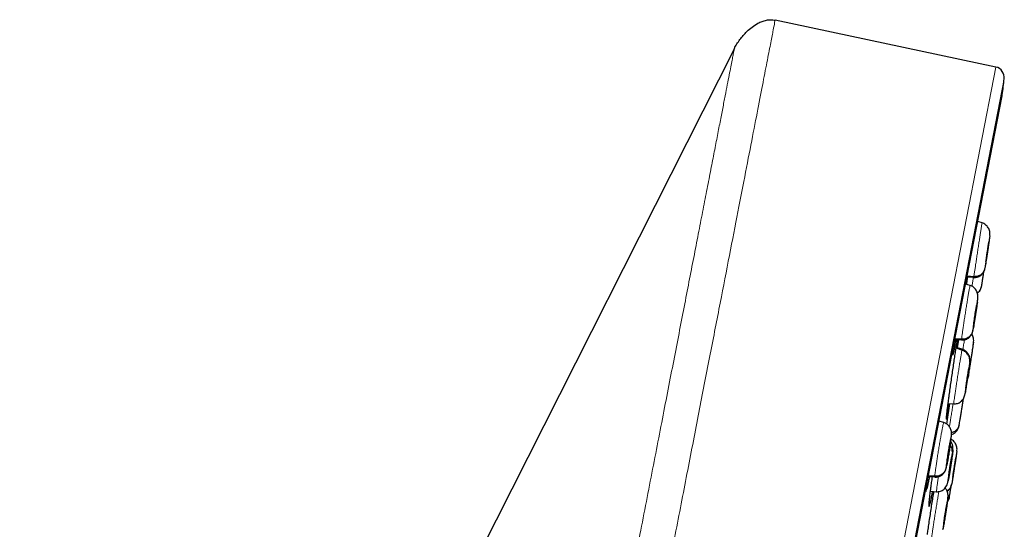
# Model space of a CAD drawing. Header units: millimetres. Extents: x 8 to 2427, y 12 to 2587.
# Tile 151 of 153: x 1693 to 1738, y 1868 to 1892. Entities that reach past the tile are written whole.
import ezdxf

# ---------------------------------------------------------------- set-up
doc = ezdxf.new("R2010")
doc.units = ezdxf.units.MM

msp = doc.modelspace()

# ---------------------------------------------------------------- linework, layer by layer
at = {"color": 7, "linetype": 'Continuous', "lineweight": 30}
for p, q in [((1737.752, 1889.59), (1727.561, 1891.756)), ((1725.677, 1890.451), (1692.66, 1825.156)), ((1720.59, 1798.45), (1738.049, 1888.268)), ((1737.122, 1882.396), (1736.92, 1882.461)), ((1737.121, 1882.389), (1737.122, 1882.396)), ((1737.434, 1881.503), (1737.433, 1881.492)), ((1736.566, 1879.505), (1736.359, 1879.572)), ((1736.382, 1879.565), (1736.406, 1879.752)), ((1736.398, 1879.561), (1736.444, 1879.902)), ((1736.426, 1879.903), (1736.739, 1879.882)), ((1736.743, 1879.911), (1736.429, 1879.934)), ((1736.74, 1879.888), (1736.739, 1879.881)), ((1736.565, 1879.499), (1736.568, 1879.506)), ((1736.926, 1878.907), (1736.927, 1878.936)), ((1736.877, 1878.613), (1736.877, 1878.602)), ((1735.862, 1877.015), (1736.178, 1876.993)), ((1736.176, 1877.023), (1735.868, 1877.046)), ((1735.992, 1876.626), (1736.045, 1877.002)), ((1736.178, 1876.999), (1736.176, 1876.992)), ((1736.657, 1877.241), (1736.642, 1877.257)), ((1736.19, 1876.523), (1735.921, 1876.61)), ((1736.199, 1876.558), (1735.927, 1876.646)), ((1736.494, 1875.341), (1736.445, 1875.2)), ((1736.446, 1875.205), (1736.499, 1875.347)), ((1736.374, 1874.78), (1736.371, 1874.767)), ((1735.489, 1873.109), (1735.626, 1874.056)), ((1735.555, 1874.062), (1735.809, 1874.044)), ((1735.348, 1873.175), (1735.129, 1873.245)), ((1735.347, 1873.168), (1735.35, 1873.175)), ((1735.707, 1872.577), (1735.71, 1872.625)), ((1735.655, 1872.283), (1735.655, 1872.272)), ((1735.91, 1871.55), (1735.909, 1871.538)), ((1734.632, 1870.687), (1734.941, 1870.665)), ((1734.938, 1870.696), (1734.638, 1870.718)), ((1734.944, 1870.671), (1734.941, 1870.665)), ((1735.558, 1870.507), (1735.528, 1870.429)), ((1735.597, 1870.774), (1735.588, 1870.775)), ((1734.737, 1870.002), (1735.017, 1869.983)), ((1735.544, 1869.705), (1735.546, 1869.731)), ((1735.495, 1869.411), (1735.495, 1869.399))]:
    msp.add_line(p, q, dxfattribs=at)
at = {"color": 252, "linetype": 'Continuous', "lineweight": 0}
for p, q in [((1719.82, 1797.336), (1737.752, 1889.59)), ((1738.144, 1889.041), (1720.389, 1797.698)), ((1720.582, 1798.415), (1738.055, 1888.303)), ((1736.338, 1874.533), (1736.327, 1874.475))]:
    msp.add_line(p, q, dxfattribs=at)
at = {"color": 7, "linetype": 'Continuous', "lineweight": 30}
for centre, radius, start, end in [((1737.648, 1889.101), 0.5, 353.0949, 78), ((1091.315, 1967.375), 651.556, 353.029522, 353.094856), ((1737.558, 1888.364), 0.5, 349, 353.0295)]:
    msp.add_arc(centre, radius, start, end, dxfattribs=at)
at = {"color": 252, "linetype": 'Continuous', "lineweight": 0}
for points, knots in [([(1727.561, 1891.756), (1727.557, 1891.734), (1727.548, 1891.689), (1727.478, 1891.328), (1727.366, 1890.754), (1727.209, 1889.948), (1727.01, 1888.92), (1726.767, 1887.674), (1726.484, 1886.217), (1726.161, 1884.555), (1725.8, 1882.698), (1725.403, 1880.653), (1724.971, 1878.432), (1724.507, 1876.046), (1724.013, 1873.506), (1723.493, 1870.826), (1722.947, 1868.019), (1722.379, 1865.098), (1721.792, 1862.079), (1721.189, 1858.977), (1720.573, 1855.807), (1719.947, 1852.585), (1719.314, 1849.327), (1718.676, 1846.05), (1718.039, 1842.77), (1717.404, 1839.503), (1716.775, 1836.266), (1716.154, 1833.075), (1715.546, 1829.946), (1714.953, 1826.895), (1714.378, 1823.937), (1713.824, 1821.087), (1713.294, 1818.358), (1712.79, 1815.766), (1712.315, 1813.322), (1711.871, 1811.04), (1711.461, 1808.929), (1711.086, 1807.002), (1710.749, 1805.267), (1710.452, 1803.738), (1710.192, 1802.401), (1710.054, 1801.694), (1709.986, 1801.34)], [0, 0, 0, 0, 0.025, 0.05, 0.075, 0.1, 0.125, 0.15, 0.175, 0.2, 0.225, 0.25, 0.275, 0.3, 0.325, 0.35, 0.375, 0.4, 0.425, 0.45, 0.475, 0.5, 0.525, 0.55, 0.575, 0.6, 0.625, 0.65, 0.675, 0.7, 0.725, 0.75, 0.775, 0.8, 0.825, 0.85, 0.875, 0.9, 0.925, 0.95, 0.975, 1, 1, 1, 1]), ([(1708.529, 1802.229), (1708.567, 1802.426), (1708.644, 1802.819), (1708.775, 1803.493), (1708.917, 1804.224), (1709.072, 1805.02), (1709.237, 1805.872), (1709.413, 1806.778), (1709.599, 1807.735), (1709.796, 1808.748), (1710.005, 1809.822), (1710.225, 1810.956), (1710.457, 1812.151), (1710.699, 1813.397), (1710.951, 1814.692), (1711.21, 1816.027), (1711.477, 1817.399), (1711.75, 1818.803), (1712.031, 1820.247), (1712.321, 1821.738), (1712.619, 1823.273), (1712.926, 1824.852), (1713.239, 1826.463), (1713.558, 1828.103), (1713.88, 1829.762), (1714.206, 1831.435), (1714.533, 1833.12), (1714.864, 1834.824), (1715.201, 1836.555), (1715.542, 1838.311), (1715.888, 1840.088), (1716.235, 1841.875), (1716.583, 1843.667), (1716.93, 1845.45), (1717.274, 1847.221), (1717.616, 1848.978), (1717.956, 1850.728), (1718.296, 1852.479), (1718.636, 1854.228), (1718.975, 1855.971), (1719.31, 1857.696), (1719.642, 1859.402), (1719.967, 1861.074), (1720.285, 1862.712), (1720.597, 1864.315), (1720.903, 1865.889), (1721.205, 1867.442), (1721.502, 1868.971), (1721.794, 1870.472), (1722.078, 1871.935), (1722.354, 1873.356), (1722.62, 1874.725), (1722.876, 1876.04), (1723.121, 1877.301), (1723.357, 1878.514), (1723.584, 1879.684), (1723.803, 1880.808), (1724.012, 1881.885), (1724.21, 1882.904), (1724.397, 1883.865), (1724.571, 1884.76), (1724.732, 1885.589), (1724.88, 1886.352), (1725.017, 1887.052), (1725.141, 1887.693), (1725.254, 1888.271), (1725.353, 1888.785), (1725.44, 1889.231), (1725.514, 1889.609), (1725.573, 1889.917), (1725.62, 1890.156), (1725.653, 1890.325), (1725.673, 1890.431), (1725.676, 1890.444), (1725.677, 1890.451)], [0, 0, 0, 0, 0.013945, 0.02789, 0.041835, 0.055781, 0.069728, 0.083426, 0.097126, 0.110826, 0.124528, 0.138481, 0.152437, 0.166395, 0.180356, 0.194319, 0.208035, 0.221754, 0.235476, 0.249202, 0.263181, 0.277165, 0.291153, 0.305146, 0.319147, 0.332905, 0.346672, 0.360448, 0.374234, 0.388281, 0.402337, 0.416398, 0.430461, 0.444524, 0.458331, 0.472132, 0.485923, 0.499702, 0.513718, 0.527724, 0.541722, 0.555714, 0.569704, 0.583443, 0.597184, 0.610928, 0.624677, 0.638684, 0.652696, 0.666713, 0.680732, 0.694752, 0.708523, 0.722296, 0.73607, 0.749845, 0.763872, 0.777899, 0.791927, 0.805955, 0.819984, 0.833763, 0.847543, 0.861323, 0.875104, 0.88909, 0.903078, 0.917066, 0.931055, 0.945045, 0.958784, 0.972523, 0.986262, 1, 1, 1, 1]), ([(1736.743, 1879.911), (1736.746, 1879.934), (1736.752, 1879.98), (1736.771, 1880.108), (1736.795, 1880.271), (1736.824, 1880.468), (1736.857, 1880.69), (1736.893, 1880.93), (1736.931, 1881.178), (1736.969, 1881.424), (1737.005, 1881.659), (1737.038, 1881.875), (1737.068, 1882.062), (1737.092, 1882.215), (1737.109, 1882.322), (1737.119, 1882.383), (1737.12, 1882.388), (1737.121, 1882.389)], [0, 0, 0, 0, 0.069144, 0.138191, 0.207269, 0.276323, 0.345368, 0.414355, 0.483308, 0.55235, 0.621391, 0.690339, 0.759326, 0.828371, 0.897425, 0.966504, 1, 1, 1, 1]), ([(1737.252, 1880.31), (1737.255, 1880.33), (1737.26, 1880.37), (1737.278, 1880.49), (1737.301, 1880.645), (1737.329, 1880.829), (1737.359, 1881.027), (1737.389, 1881.228), (1737.418, 1881.417), (1737.444, 1881.581), (1737.464, 1881.709), (1737.477, 1881.792), (1737.484, 1881.828), (1737.481, 1881.808), (1737.48, 1881.798)], [0, 0, 0, 0, 0.083336, 0.166669, 0.250003, 0.333337, 0.416668, 0.499999, 0.583332, 0.66666, 0.749995, 0.83333, 0.916665, 1, 1, 1, 1]), ([(1737.255, 1880.321), (1737.253, 1880.307), (1737.248, 1880.278), (1737.251, 1880.299), (1737.252, 1880.31)], [0, 0, 0, 0, 0.48198, 1, 1, 1, 1]), ([(1736.655, 1879.47), (1736.664, 1879.524), (1736.682, 1879.641), (1736.705, 1879.787), (1736.719, 1879.877), (1736.721, 1879.887)], [0, 0, 0, 0, 0.42918, 0.934851, 1, 1, 1, 1]), ([(1736.739, 1879.881), (1736.739, 1879.88), (1736.737, 1879.872), (1736.74, 1879.893), (1736.743, 1879.911)], [0, 0, 0, 0, 0.125154, 1, 1, 1, 1]), ([(1736.176, 1877.023), (1736.178, 1877.046), (1736.183, 1877.092), (1736.2, 1877.22), (1736.222, 1877.384), (1736.25, 1877.581), (1736.283, 1877.803), (1736.319, 1878.043), (1736.358, 1878.291), (1736.397, 1878.536), (1736.435, 1878.771), (1736.47, 1878.987), (1736.502, 1879.174), (1736.529, 1879.326), (1736.549, 1879.433), (1736.562, 1879.493), (1736.564, 1879.498), (1736.565, 1879.499)], [0, 0, 0, 0, 0.069129, 0.138163, 0.207227, 0.276268, 0.345299, 0.414273, 0.483212, 0.552242, 0.621268, 0.690202, 0.759174, 0.828206, 0.897246, 0.966312, 1, 1, 1, 1]), ([(1736.689, 1877.421), (1736.691, 1877.441), (1736.695, 1877.482), (1736.711, 1877.602), (1736.733, 1877.757), (1736.76, 1877.941), (1736.791, 1878.139), (1736.823, 1878.34), (1736.853, 1878.528), (1736.88, 1878.692), (1736.903, 1878.82), (1736.919, 1878.902), (1736.927, 1878.938), (1736.926, 1878.918), (1736.926, 1878.907)], [0, 0, 0, 0, 0.083333, 0.166663, 0.249999, 0.333335, 0.416669, 0.499998, 0.58333, 0.666662, 0.749996, 0.83333, 0.916664, 1, 1, 1, 1]), ([(1736.926, 1878.907), (1736.923, 1878.888), (1736.92, 1878.85), (1736.908, 1878.769), (1736.903, 1878.729)], [0, 0, 0, 0, 0.5187454, 1, 1, 1, 1]), ([(1736.707, 1877.485), (1736.703, 1877.466), (1736.694, 1877.418), (1736.687, 1877.391), (1736.688, 1877.411), (1736.689, 1877.421)], [0, 0, 0, 0, 0.236609, 0.618299, 1, 1, 1, 1]), ([(1736.176, 1876.992), (1736.176, 1876.991), (1736.173, 1876.984), (1736.175, 1877.005), (1736.176, 1877.023)], [0, 0, 0, 0, 0.130863, 1, 1, 1, 1]), ([(1736.237, 1876.545), (1736.248, 1876.62), (1736.271, 1876.773), (1736.294, 1876.925), (1736.305, 1876.991), (1736.306, 1876.999)], [0, 0, 0, 0, 0.461477, 0.941258, 1, 1, 1, 1]), ([(1735.81, 1874.045), (1735.81, 1874.047), (1735.809, 1874.049), (1735.816, 1874.11), (1735.83, 1874.216), (1735.851, 1874.365), (1735.878, 1874.549), (1735.91, 1874.764), (1735.945, 1874.998), (1735.983, 1875.243), (1736.021, 1875.491), (1736.059, 1875.731), (1736.095, 1875.955), (1736.127, 1876.154), (1736.155, 1876.32), (1736.177, 1876.451), (1736.186, 1876.499), (1736.19, 1876.523)], [0, 0, 0, 0, 0.0528087, 0.1205066, 0.1881808, 0.255846, 0.3234543, 0.3910272, 0.4586889, 0.5263505, 0.5939232, 0.6615316, 0.7291971, 0.7968714, 0.8645695, 0.9322382, 1, 1, 1, 1]), ([(1736.19, 1876.523), (1736.194, 1876.542), (1736.199, 1876.565), (1736.198, 1876.558), (1736.198, 1876.556)], [0, 0, 0, 0, 0.813845, 1, 1, 1, 1]), ([(1735.783, 1876.334), (1735.778, 1876.319), (1735.769, 1876.287), (1735.764, 1876.295), (1735.765, 1876.331), (1735.765, 1876.342)], [0, 0, 0, 0, 0.410452, 0.820907, 1, 1, 1, 1]), ([(1736.327, 1874.475), (1736.325, 1874.464), (1736.32, 1874.442), (1736.323, 1874.475), (1736.334, 1874.555), (1736.352, 1874.681), (1736.376, 1874.843), (1736.404, 1875.031), (1736.435, 1875.231), (1736.466, 1875.43), (1736.495, 1875.615), (1736.521, 1875.772), (1736.541, 1875.894), (1736.549, 1875.936), (1736.553, 1875.957)], [0, 0, 0, 0, 0.083336, 0.16667, 0.250005, 0.333339, 0.416673, 0.500003, 0.583336, 0.666668, 0.750003, 0.833337, 0.916667, 1, 1, 1, 1]), ([(1735.611, 1872.98), (1735.62, 1873.037), (1735.64, 1873.155), (1735.675, 1873.37), (1735.713, 1873.606), (1735.75, 1873.838), (1735.773, 1873.987), (1735.783, 1874.054)], [0, 0, 0, 0, 0.196207, 0.406556, 0.616877, 0.827021, 1, 1, 1, 1]), ([(1735.478, 1873.362), (1735.475, 1873.351), (1735.469, 1873.326), (1735.467, 1873.328), (1735.469, 1873.353), (1735.47, 1873.354)], [0, 0, 0, 0, 0.422003, 0.972268, 1, 1, 1, 1]), ([(1734.938, 1870.696), (1734.94, 1870.719), (1734.943, 1870.766), (1734.958, 1870.894), (1734.98, 1871.057), (1735.008, 1871.254), (1735.041, 1871.477), (1735.078, 1871.716), (1735.118, 1871.964), (1735.16, 1872.209), (1735.2, 1872.444), (1735.239, 1872.659), (1735.273, 1872.845), (1735.303, 1872.996), (1735.327, 1873.103), (1735.342, 1873.162), (1735.346, 1873.167), (1735.347, 1873.168)], [0, 0, 0, 0, 0.069115, 0.138137, 0.207189, 0.276216, 0.345235, 0.414196, 0.483122, 0.552139, 0.621153, 0.690074, 0.759033, 0.828052, 0.897079, 0.966132, 1, 1, 1, 1]), ([(1735.455, 1871.093), (1735.457, 1871.113), (1735.46, 1871.154), (1735.475, 1871.274), (1735.497, 1871.429), (1735.525, 1871.613), (1735.556, 1871.812), (1735.59, 1872.012), (1735.622, 1872.2), (1735.652, 1872.363), (1735.677, 1872.491), (1735.695, 1872.573), (1735.706, 1872.608), (1735.707, 1872.587), (1735.707, 1872.577)], [0, 0, 0, 0, 0.0833343, 0.1666658, 0.2499986, 0.3333295, 0.4166651, 0.5000003, 0.5833328, 0.6666635, 0.7499997, 0.833335, 0.9166655, 1, 1, 1, 1]), ([(1735.707, 1872.577), (1735.706, 1872.563), (1735.704, 1872.535), (1735.694, 1872.457), (1735.682, 1872.362), (1735.671, 1872.285), (1735.666, 1872.249)], [0, 0, 0, 0, 0.257492, 0.514104, 0.770624, 1, 1, 1, 1]), ([(1735.723, 1870.357), (1735.726, 1870.377), (1735.732, 1870.417), (1735.75, 1870.537), (1735.774, 1870.692), (1735.802, 1870.876), (1735.833, 1871.074), (1735.864, 1871.275), (1735.894, 1871.463), (1735.92, 1871.627), (1735.94, 1871.756), (1735.954, 1871.838), (1735.96, 1871.874), (1735.958, 1871.854), (1735.956, 1871.844)], [0, 0, 0, 0, 0.083336, 0.166671, 0.250006, 0.333341, 0.416672, 0.500004, 0.583338, 0.666666, 0.750003, 0.833337, 0.916667, 1, 1, 1, 1]), ([(1735.558, 1870.507), (1735.552, 1870.476), (1735.54, 1870.415), (1735.531, 1870.385), (1735.529, 1870.404), (1735.537, 1870.476), (1735.552, 1870.594), (1735.574, 1870.749), (1735.602, 1870.933), (1735.633, 1871.132), (1735.665, 1871.332), (1735.697, 1871.52), (1735.726, 1871.686), (1735.741, 1871.765), (1735.748, 1871.804)], [0, 0, 0, 0, 0.083336, 0.16667, 0.250005, 0.333339, 0.416673, 0.500003, 0.583336, 0.666668, 0.750003, 0.833337, 0.916667, 1, 1, 1, 1]), ([(1735.491, 1871.207), (1735.489, 1871.2), (1735.482, 1871.165), (1735.471, 1871.116), (1735.461, 1871.077), (1735.455, 1871.065), (1735.455, 1871.084), (1735.455, 1871.093)], [0, 0, 0, 0, 0.057256, 0.29283, 0.528474, 0.76395, 1, 1, 1, 1]), ([(1734.941, 1870.665), (1734.94, 1870.664), (1734.937, 1870.656), (1734.937, 1870.678), (1734.938, 1870.696)], [0, 0, 0, 0, 0.136213, 1, 1, 1, 1]), ([(1735.018, 1869.987), (1735.017, 1869.986), (1735.014, 1869.977), (1735.015, 1870.01), (1735.022, 1870.088), (1735.037, 1870.213), (1735.06, 1870.379), (1735.083, 1870.537), (1735.099, 1870.645), (1735.104, 1870.678)], [0, 0, 0, 0, 0.047092, 0.222138, 0.397162, 0.572039, 0.746823, 0.921838, 1, 1, 1, 1]), ([(1734.57, 1870.121), (1734.562, 1870.088), (1734.544, 1870.022), (1734.526, 1869.986), (1734.516, 1870.005), (1734.513, 1870.042), (1734.515, 1870.084), (1734.515, 1870.087)], [0, 0, 0, 0, 0.243254, 0.490034, 0.736817, 0.983956, 1, 1, 1, 1]), ([(1735.726, 1870.368), (1735.724, 1870.354), (1735.719, 1870.325), (1735.722, 1870.346), (1735.723, 1870.357)], [0, 0, 0, 0, 0.480202, 1, 1, 1, 1]), ([(1734.789, 1867.822), (1734.791, 1867.845), (1734.796, 1867.891), (1734.813, 1868.019), (1734.836, 1868.182), (1734.865, 1868.379), (1734.899, 1868.601), (1734.936, 1868.841), (1734.975, 1869.088), (1735.015, 1869.334), (1735.054, 1869.569), (1735.09, 1869.782), (1735.114, 1869.924), (1735.124, 1869.981), (1735.125, 1869.989)], [0, 0, 0, 0, 0.089755, 0.179388, 0.269059, 0.358699, 0.448328, 0.537881, 0.62739, 0.717015, 0.806638, 0.89614, 0.985692, 1, 1, 1, 1]), ([(1735.303, 1868.219), (1735.305, 1868.239), (1735.309, 1868.28), (1735.326, 1868.4), (1735.349, 1868.555), (1735.377, 1868.738), (1735.408, 1868.937), (1735.44, 1869.137), (1735.471, 1869.326), (1735.499, 1869.49), (1735.522, 1869.618), (1735.537, 1869.7), (1735.546, 1869.736), (1735.545, 1869.715), (1735.544, 1869.705)], [0, 0, 0, 0, 0.083333, 0.166663, 0.249999, 0.333334, 0.416669, 0.499998, 0.58333, 0.666662, 0.749996, 0.83333, 0.916664, 1, 1, 1, 1]), ([(1735.544, 1869.705), (1735.543, 1869.691), (1735.54, 1869.664), (1735.532, 1869.61), (1735.529, 1869.582)], [0, 0, 0, 0, 0.500865, 1, 1, 1, 1]), ([(1734.706, 1869.401), (1734.7, 1869.374), (1734.686, 1869.315), (1734.673, 1869.284), (1734.667, 1869.303), (1734.667, 1869.343), (1734.67, 1869.39), (1734.671, 1869.395)], [0, 0, 0, 0, 0.206113, 0.459775, 0.713437, 0.96731, 1, 1, 1, 1])]:
    msp.add_open_spline(points, degree=3, knots=knots, dxfattribs=at)
at = {"color": 7, "linetype": 'Continuous', "lineweight": 30}
for points, knots in [([(1725.677, 1890.451), (1725.715, 1890.521), (1725.792, 1890.662), (1725.93, 1890.862), (1726.083, 1891.053), (1726.269, 1891.25), (1726.492, 1891.444), (1726.73, 1891.599), (1726.957, 1891.703), (1727.156, 1891.76), (1727.362, 1891.784), (1727.493, 1891.764), (1727.561, 1891.754)], [0, 0, 0, 0, 0.098363, 0.197457, 0.298614, 0.400433, 0.529873, 0.661655, 0.748179, 0.836549, 0.916705, 1, 1, 1, 1]), ([(1737.481, 1881.805), (1737.484, 1881.839), (1737.49, 1881.907), (1737.477, 1882), (1737.45, 1882.087), (1737.407, 1882.17), (1737.351, 1882.247), (1737.284, 1882.312), (1737.208, 1882.366), (1737.151, 1882.388), (1737.123, 1882.4)], [0, 0, 0, 0, 0.141103, 0.281513, 0.414395, 0.53612, 0.651519, 0.765907, 0.881998, 1, 1, 1, 1]), ([(1737.48, 1881.798), (1737.477, 1881.778), (1737.471, 1881.738), (1737.454, 1881.618), (1737.43, 1881.463), (1737.403, 1881.279), (1737.373, 1881.081), (1737.342, 1880.88), (1737.313, 1880.691), (1737.288, 1880.526), (1737.268, 1880.402), (1737.257, 1880.333), (1737.255, 1880.322), (1737.255, 1880.321)], [0, 0, 0, 0, 0.099309, 0.198615, 0.297927, 0.397239, 0.49655, 0.595855, 0.695163, 0.794472, 0.893783, 0.993093, 1, 1, 1, 1]), ([(1737.299, 1880.616), (1737.3, 1880.624), (1737.302, 1880.641), (1737.311, 1880.702), (1737.324, 1880.79), (1737.34, 1880.895), (1737.353, 1880.98), (1737.366, 1881.068), (1737.38, 1881.156), (1737.393, 1881.239), (1737.404, 1881.316), (1737.415, 1881.382), (1737.426, 1881.452), (1737.433, 1881.495), (1737.433, 1881.499), (1737.434, 1881.5)], [0, 0, 0, 0, 0.069148, 0.138139, 0.276004, 0.345099, 0.413894, 0.482653, 0.551558, 0.620459, 0.68921, 0.757999, 0.827092, 0.964958, 1, 1, 1, 1]), ([(1737.433, 1881.492), (1737.432, 1881.484), (1737.43, 1881.467), (1737.42, 1881.405), (1737.407, 1881.317), (1737.392, 1881.213), (1737.379, 1881.128), (1737.365, 1881.04), (1737.352, 1880.952), (1737.339, 1880.869), (1737.327, 1880.792), (1737.317, 1880.727), (1737.306, 1880.654), (1737.302, 1880.629), (1737.299, 1880.612)], [0, 0, 0, 0, 0.071659, 0.143156, 0.286029, 0.357633, 0.428926, 0.500182, 0.571589, 0.642992, 0.71424, 0.785526, 0.857128, 1, 1, 1, 1]), ([(1737.298, 1880.608), (1737.298, 1880.607), (1737.297, 1880.601), (1737.298, 1880.61), (1737.299, 1880.616)], [0, 0, 0, 0, 0.330182, 1, 1, 1, 1]), ([(1736.739, 1879.878), (1736.764, 1879.877), (1736.816, 1879.876), (1736.897, 1879.89), (1736.98, 1879.92), (1737.059, 1879.967), (1737.119, 1880.022), (1737.161, 1880.074), (1737.188, 1880.114), (1737.209, 1880.155), (1737.232, 1880.211), (1737.243, 1880.255), (1737.248, 1880.284), (1737.25, 1880.294)], [0, 0, 0, 0, 0.092703, 0.188019, 0.29081, 0.406719, 0.527697, 0.586393, 0.643875, 0.702289, 0.765334, 0.922766, 1, 1, 1, 1]), ([(1737.252, 1880.31), (1737.236, 1880.253), (1737.205, 1880.139), (1737.084, 1880.004), (1736.924, 1879.917), (1736.803, 1879.913), (1736.743, 1879.911)], [0, 0, 0, 0, 0.251412, 0.500796, 0.749393, 1, 1, 1, 1]), ([(1737.107, 1879.528), (1737.108, 1879.534), (1737.113, 1879.561), (1737.129, 1879.656), (1737.153, 1879.809), (1737.18, 1879.98), (1737.198, 1880.098), (1737.206, 1880.151)], [0, 0, 0, 0, 0.0581713, 0.3066383, 0.5551031, 0.8035677, 1, 1, 1, 1]), ([(1736.441, 1879.902), (1736.439, 1879.887), (1736.425, 1879.784), (1736.409, 1879.667), (1736.397, 1879.583), (1736.394, 1879.561)], [0, 0, 0, 0, 0.112795, 0.762035, 1, 1, 1, 1]), ([(1736.929, 1878.935), (1736.931, 1878.968), (1736.934, 1879.035), (1736.918, 1879.125), (1736.889, 1879.21), (1736.846, 1879.29), (1736.79, 1879.363), (1736.725, 1879.426), (1736.651, 1879.477), (1736.596, 1879.498), (1736.568, 1879.509)], [0, 0, 0, 0, 0.14209, 0.283152, 0.416173, 0.538242, 0.654047, 0.768251, 0.883395, 1, 1, 1, 1]), ([(1737.092, 1879.458), (1737.077, 1879.408), (1737.047, 1879.302), (1736.97, 1879.199), (1736.909, 1879.169), (1736.902, 1879.166)], [0, 0, 0, 0, 0.441667, 0.929893, 1, 1, 1, 1]), ([(1736.91, 1879.143), (1736.911, 1879.143), (1736.937, 1879.161), (1736.979, 1879.206), (1737.032, 1879.28), (1737.073, 1879.365), (1737.088, 1879.428), (1737.095, 1879.459)], [0, 0, 0, 0, 0.009104, 0.249188, 0.497406, 0.749063, 1, 1, 1, 1]), ([(1737.095, 1879.457), (1737.097, 1879.469), (1737.1, 1879.482), (1737.104, 1879.509), (1737.105, 1879.512)], [0, 0, 0, 0, 0.862054, 1, 1, 1, 1]), ([(1736.903, 1878.729), (1736.903, 1878.727), (1736.897, 1878.686), (1736.88, 1878.569), (1736.853, 1878.389), (1736.823, 1878.189), (1736.792, 1877.989), (1736.761, 1877.8), (1736.734, 1877.638), (1736.715, 1877.53), (1736.709, 1877.494), (1736.707, 1877.485)], [0, 0, 0, 0, 0.0096941, 0.1438841, 0.2780734, 0.4122611, 0.5464411, 0.6806242, 0.8148086, 0.9489953, 1, 1, 1, 1]), ([(1736.905, 1878.743), (1736.909, 1878.77), (1736.917, 1878.828), (1736.925, 1878.897), (1736.928, 1878.926), (1736.93, 1878.941)], [0, 0, 0, 0, 0.29562, 0.645627, 1, 1, 1, 1]), ([(1736.737, 1877.727), (1736.738, 1877.735), (1736.74, 1877.752), (1736.748, 1877.814), (1736.76, 1877.902), (1736.776, 1878.007), (1736.789, 1878.092), (1736.802, 1878.179), (1736.816, 1878.267), (1736.83, 1878.35), (1736.842, 1878.427), (1736.853, 1878.492), (1736.866, 1878.562), (1736.874, 1878.605), (1736.876, 1878.609), (1736.876, 1878.61)], [0, 0, 0, 0, 0.069136, 0.138118, 0.275962, 0.345042, 0.413822, 0.482568, 0.55146, 0.620346, 0.68908, 0.75785, 0.826927, 0.964771, 1, 1, 1, 1]), ([(1736.877, 1878.602), (1736.876, 1878.594), (1736.874, 1878.577), (1736.866, 1878.515), (1736.854, 1878.427), (1736.838, 1878.322), (1736.825, 1878.237), (1736.812, 1878.149), (1736.798, 1878.062), (1736.785, 1877.978), (1736.772, 1877.902), (1736.761, 1877.836), (1736.748, 1877.764), (1736.743, 1877.739), (1736.74, 1877.722)], [0, 0, 0, 0, 0.071661, 0.143162, 0.28604, 0.357643, 0.428935, 0.500191, 0.571598, 0.642999, 0.714242, 0.785523, 0.857122, 1, 1, 1, 1]), ([(1736.175, 1876.989), (1736.201, 1876.988), (1736.252, 1876.987), (1736.332, 1877.001), (1736.414, 1877.03), (1736.492, 1877.075), (1736.552, 1877.128), (1736.594, 1877.178), (1736.621, 1877.217), (1736.643, 1877.256), (1736.668, 1877.311), (1736.683, 1877.366), (1736.694, 1877.417), (1736.701, 1877.453), (1736.704, 1877.469)], [0, 0, 0, 0, 0.07901, 0.159703, 0.245644, 0.341521, 0.441621, 0.490363, 0.538427, 0.587874, 0.642078, 0.780042, 0.906167, 1, 1, 1, 1]), ([(1736.689, 1877.421), (1736.673, 1877.364), (1736.641, 1877.25), (1736.519, 1877.116), (1736.358, 1877.029), (1736.237, 1877.025), (1736.176, 1877.023)], [0, 0, 0, 0, 0.250916, 0.500566, 0.749544, 1, 1, 1, 1]), ([(1736.738, 1877.719), (1736.738, 1877.717), (1736.736, 1877.712), (1736.737, 1877.721), (1736.737, 1877.727)], [0, 0, 0, 0, 0.331475, 1, 1, 1, 1]), ([(1735.575, 1874.215), (1735.586, 1874.29), (1735.608, 1874.457), (1735.647, 1874.742), (1735.692, 1875.056), (1735.737, 1875.375), (1735.783, 1875.69), (1735.827, 1875.991), (1735.869, 1876.271), (1735.907, 1876.52), (1735.94, 1876.732), (1735.967, 1876.9), (1735.98, 1876.971), (1735.986, 1877.006)], [0, 0, 0, 0, 0.075995, 0.169051, 0.262108, 0.355211, 0.448314, 0.541382, 0.63445, 0.727417, 0.820384, 0.913228, 1, 1, 1, 1]), ([(1735.902, 1877.012), (1735.9, 1877), (1735.885, 1876.9), (1735.859, 1876.745), (1735.827, 1876.556), (1735.801, 1876.414), (1735.789, 1876.361), (1735.783, 1876.334)], [0, 0, 0, 0, 0.032884, 0.27484, 0.516794, 0.758397, 1, 1, 1, 1]), ([(1736.001, 1877.005), (1736, 1876.995), (1735.996, 1876.958), (1735.982, 1876.839), (1735.968, 1876.719), (1735.957, 1876.641), (1735.957, 1876.636)], [0, 0, 0, 0, 0.141555, 0.556453, 0.971353, 1, 1, 1, 1]), ([(1736.506, 1875.389), (1736.506, 1875.392), (1736.509, 1875.407), (1736.521, 1875.484), (1736.541, 1875.614), (1736.567, 1875.783), (1736.597, 1875.974), (1736.628, 1876.175), (1736.658, 1876.373), (1736.685, 1876.553), (1736.708, 1876.704), (1736.725, 1876.815), (1736.735, 1876.882), (1736.735, 1876.883), (1736.734, 1876.883)], [0, 0, 0, 0, 0.022663, 0.111512, 0.200361, 0.289211, 0.378059, 0.466903, 0.555751, 0.644598, 0.733447, 0.822298, 0.911149, 1, 1, 1, 1]), ([(1736.708, 1876.71), (1736.71, 1876.721), (1736.721, 1876.791), (1736.732, 1876.896), (1736.735, 1877.02), (1736.718, 1877.118), (1736.695, 1877.185), (1736.665, 1877.228), (1736.656, 1877.24)], [0, 0, 0, 0, 0.052522, 0.320681, 0.562423, 0.77012, 0.933784, 1, 1, 1, 1]), ([(1735.765, 1876.342), (1735.766, 1876.353), (1735.766, 1876.385), (1735.774, 1876.487), (1735.786, 1876.598), (1735.791, 1876.651)], [0, 0, 0, 0, 0.228263, 0.633033, 1, 1, 1, 1]), ([(1736.553, 1875.957), (1736.555, 1876.017), (1736.559, 1876.138), (1736.485, 1876.307), (1736.361, 1876.448), (1736.247, 1876.498), (1736.19, 1876.523)], [0, 0, 0, 0, 0.2483601, 0.4994283, 0.750543, 1, 1, 1, 1]), ([(1736.554, 1875.961), (1736.556, 1875.982), (1736.562, 1876.041), (1736.559, 1876.129), (1736.54, 1876.223), (1736.505, 1876.302), (1736.458, 1876.374), (1736.399, 1876.439), (1736.336, 1876.492), (1736.27, 1876.535), (1736.223, 1876.552), (1736.199, 1876.561)], [0, 0, 0, 0, 0.0988032, 0.2757958, 0.4263242, 0.5481782, 0.6459391, 0.7314845, 0.816477, 0.9062888, 1, 1, 1, 1]), ([(1735.766, 1876.348), (1735.766, 1876.348), (1735.766, 1876.348), (1735.766, 1876.355), (1735.767, 1876.359)], [0, 0, 0, 0, 0.326839, 1, 1, 1, 1]), ([(1736.553, 1875.957), (1736.555, 1875.968), (1736.56, 1875.99), (1736.557, 1875.958), (1736.546, 1875.878), (1736.528, 1875.751), (1736.504, 1875.589), (1736.476, 1875.402), (1736.445, 1875.201), (1736.414, 1875.002), (1736.385, 1874.817), (1736.36, 1874.663), (1736.344, 1874.566), (1736.339, 1874.538), (1736.338, 1874.533)], [0, 0, 0, 0, 0.089294, 0.178586, 0.267882, 0.357178, 0.446472, 0.535767, 0.625058, 0.714353, 0.80365, 0.892946, 0.982241, 1, 1, 1, 1]), ([(1736.371, 1874.771), (1736.371, 1874.771), (1736.371, 1874.774), (1736.376, 1874.815), (1736.386, 1874.884), (1736.395, 1874.949), (1736.406, 1875.025), (1736.419, 1875.108), (1736.432, 1875.195), (1736.446, 1875.283), (1736.459, 1875.368), (1736.476, 1875.474), (1736.491, 1875.563), (1736.502, 1875.627), (1736.505, 1875.644), (1736.506, 1875.653)], [0, 0, 0, 0, 0.032331, 0.170583, 0.239871, 0.308857, 0.377806, 0.446903, 0.515999, 0.584948, 0.653934, 0.723223, 0.861475, 0.930659, 1, 1, 1, 1]), ([(1736.509, 1875.659), (1736.507, 1875.643), (1736.504, 1875.619), (1736.494, 1875.548), (1736.485, 1875.484), (1736.474, 1875.408), (1736.461, 1875.325), (1736.448, 1875.237), (1736.434, 1875.149), (1736.421, 1875.064), (1736.404, 1874.958), (1736.389, 1874.869), (1736.379, 1874.806), (1736.375, 1874.789), (1736.374, 1874.78)], [0, 0, 0, 0, 0.142871, 0.214475, 0.285766, 0.357019, 0.428424, 0.499829, 0.571082, 0.642373, 0.713976, 0.856847, 0.928342, 1, 1, 1, 1]), ([(1736.506, 1875.653), (1736.508, 1875.659), (1736.51, 1875.668), (1736.509, 1875.664), (1736.509, 1875.662)], [0, 0, 0, 0, 0.651011, 1, 1, 1, 1]), ([(1736.498, 1875.34), (1736.499, 1875.345), (1736.5, 1875.351), (1736.503, 1875.371), (1736.503, 1875.372)], [0, 0, 0, 0, 0.898061, 1, 1, 1, 1]), ([(1735.47, 1873.354), (1735.471, 1873.373), (1735.474, 1873.411), (1735.488, 1873.533), (1735.508, 1873.701), (1735.531, 1873.884), (1735.554, 1874.059), (1735.568, 1874.163), (1735.575, 1874.215)], [0, 0, 0, 0, 0.184831, 0.379471, 0.574282, 0.769095, 0.884547, 1, 1, 1, 1]), ([(1735.81, 1874.041), (1735.839, 1874.04), (1735.898, 1874.039), (1735.986, 1874.058), (1736.069, 1874.092), (1736.144, 1874.14), (1736.207, 1874.202), (1736.26, 1874.277), (1736.301, 1874.362), (1736.317, 1874.426), (1736.324, 1874.458)], [0, 0, 0, 0, 0.116966, 0.232884, 0.349479, 0.470849, 0.598715, 0.731349, 0.865942, 1, 1, 1, 1]), ([(1736.08, 1873.153), (1736.081, 1873.159), (1736.088, 1873.197), (1736.107, 1873.308), (1736.135, 1873.478), (1736.166, 1873.673), (1736.197, 1873.875), (1736.227, 1874.068), (1736.248, 1874.207), (1736.256, 1874.266), (1736.258, 1874.279)], [0, 0, 0, 0, 0.029484, 0.184208, 0.33893, 0.493653, 0.648371, 0.803096, 0.957815, 1, 1, 1, 1]), ([(1736.324, 1874.455), (1736.326, 1874.468), (1736.329, 1874.484), (1736.334, 1874.512), (1736.335, 1874.517)], [0, 0, 0, 0, 0.822313, 1, 1, 1, 1]), ([(1735.592, 1874.059), (1735.59, 1874.042), (1735.574, 1873.938), (1735.549, 1873.779), (1735.519, 1873.59), (1735.496, 1873.455), (1735.482, 1873.378), (1735.479, 1873.365), (1735.478, 1873.362)], [0, 0, 0, 0, 0.043081, 0.2693, 0.495517, 0.721448, 0.947378, 1, 1, 1, 1]), ([(1735.471, 1873.368), (1735.471, 1873.368), (1735.471, 1873.368), (1735.471, 1873.371), (1735.471, 1873.371)], [0, 0, 0, 0, 0.812497, 1, 1, 1, 1]), ([(1735.712, 1872.625), (1735.712, 1872.657), (1735.713, 1872.722), (1735.695, 1872.809), (1735.666, 1872.891), (1735.622, 1872.969), (1735.567, 1873.038), (1735.503, 1873.098), (1735.431, 1873.147), (1735.378, 1873.168), (1735.351, 1873.178)], [0, 0, 0, 0, 0.143061, 0.284665, 0.41765, 0.539943, 0.656027, 0.770054, 0.884446, 1, 1, 1, 1]), ([(1736.06, 1873.058), (1736.046, 1873.009), (1736.017, 1872.906), (1735.9, 1872.787), (1735.788, 1872.719), (1735.72, 1872.714), (1735.71, 1872.713)], [0, 0, 0, 0, 0.295657, 0.62207, 0.947409, 1, 1, 1, 1]), ([(1735.712, 1872.627), (1735.714, 1872.628), (1735.745, 1872.634), (1735.803, 1872.662), (1735.878, 1872.711), (1735.941, 1872.776), (1735.994, 1872.856), (1736.037, 1872.949), (1736.054, 1873.022), (1736.063, 1873.058)], [0, 0, 0, 0, 0.006732, 0.144032, 0.294647, 0.461398, 0.639023, 0.820555, 1, 1, 1, 1]), ([(1736.063, 1873.057), (1736.066, 1873.075), (1736.07, 1873.097), (1736.076, 1873.132), (1736.077, 1873.138)], [0, 0, 0, 0, 0.832335, 1, 1, 1, 1]), ([(1735.667, 1872.259), (1735.67, 1872.277), (1735.678, 1872.333), (1735.69, 1872.418), (1735.701, 1872.51), (1735.71, 1872.586), (1735.712, 1872.618), (1735.713, 1872.634)], [0, 0, 0, 0, 0.096866, 0.31787, 0.541943, 0.769133, 1, 1, 1, 1]), ([(1735.759, 1871.853), (1735.761, 1871.879), (1735.77, 1871.969), (1735.771, 1872.058), (1735.751, 1872.167), (1735.717, 1872.253), (1735.683, 1872.299), (1735.675, 1872.31)], [0, 0, 0, 0, 0.1499978, 0.5280162, 0.7182081, 0.9318126, 1, 1, 1, 1]), ([(1735.957, 1871.851), (1735.96, 1871.885), (1735.967, 1871.953), (1735.954, 1872.046), (1735.928, 1872.133), (1735.885, 1872.216), (1735.829, 1872.292), (1735.763, 1872.358), (1735.713, 1872.39), (1735.688, 1872.406)], [0, 0, 0, 0, 0.16092, 0.321002, 0.472472, 0.611184, 0.742663, 0.873011, 1, 1, 1, 1]), ([(1735.666, 1872.249), (1735.665, 1872.245), (1735.659, 1872.201), (1735.644, 1872.103), (1735.622, 1871.959), (1735.597, 1871.808), (1735.573, 1871.659), (1735.552, 1871.536), (1735.538, 1871.461), (1735.532, 1871.425), (1735.529, 1871.407), (1735.526, 1871.394), (1735.523, 1871.377), (1735.517, 1871.346), (1735.509, 1871.299), (1735.5, 1871.253), (1735.494, 1871.222), (1735.491, 1871.209), (1735.491, 1871.207)], [0, 0, 0, 0, 0.013292, 0.139893, 0.266838, 0.394205, 0.521642, 0.649071, 0.720353, 0.739019, 0.757679, 0.77633, 0.779977, 0.811937, 0.875432, 0.939089, 0.987736, 1, 1, 1, 1]), ([(1735.507, 1871.398), (1735.508, 1871.407), (1735.509, 1871.423), (1735.516, 1871.485), (1735.529, 1871.573), (1735.544, 1871.678), (1735.557, 1871.763), (1735.572, 1871.851), (1735.586, 1871.938), (1735.601, 1872.022), (1735.614, 1872.098), (1735.626, 1872.163), (1735.64, 1872.233), (1735.65, 1872.275), (1735.652, 1872.279), (1735.653, 1872.28)], [0, 0, 0, 0, 0.069124, 0.1381, 0.275927, 0.344993, 0.413757, 0.482488, 0.551367, 0.62024, 0.688959, 0.757713, 0.826776, 0.964602, 1, 1, 1, 1]), ([(1735.655, 1872.272), (1735.655, 1872.263), (1735.653, 1872.247), (1735.646, 1872.185), (1735.634, 1872.096), (1735.618, 1871.991), (1735.605, 1871.907), (1735.591, 1871.819), (1735.576, 1871.732), (1735.562, 1871.648), (1735.548, 1871.572), (1735.536, 1871.507), (1735.522, 1871.435), (1735.515, 1871.41), (1735.511, 1871.393)], [0, 0, 0, 0, 0.071662, 0.143169, 0.286053, 0.357654, 0.428941, 0.500195, 0.571601, 0.643001, 0.714242, 0.785518, 0.857115, 1, 1, 1, 1]), ([(1735.748, 1871.804), (1735.755, 1871.835), (1735.767, 1871.896), (1735.776, 1871.926), (1735.777, 1871.907), (1735.769, 1871.835), (1735.754, 1871.718), (1735.732, 1871.562), (1735.704, 1871.378), (1735.673, 1871.18), (1735.641, 1870.979), (1735.609, 1870.791), (1735.58, 1870.625), (1735.566, 1870.546), (1735.558, 1870.507)], [0, 0, 0, 0, 0.083333, 0.166663, 0.249997, 0.333332, 0.416664, 0.499997, 0.583327, 0.666661, 0.749995, 0.83333, 0.916664, 1, 1, 1, 1]), ([(1735.748, 1871.804), (1735.748, 1871.856), (1735.748, 1871.96), (1735.702, 1872.075), (1735.653, 1872.12), (1735.647, 1872.125)], [0, 0, 0, 0, 0.465627, 0.936283, 1, 1, 1, 1]), ([(1735.956, 1871.844), (1735.953, 1871.824), (1735.948, 1871.784), (1735.929, 1871.664), (1735.906, 1871.509), (1735.877, 1871.326), (1735.846, 1871.127), (1735.815, 1870.927), (1735.785, 1870.738), (1735.759, 1870.573), (1735.74, 1870.449), (1735.728, 1870.38), (1735.726, 1870.369), (1735.726, 1870.368)], [0, 0, 0, 0, 0.099244, 0.198485, 0.297732, 0.396979, 0.496225, 0.595465, 0.694708, 0.793952, 0.893197, 0.992443, 1, 1, 1, 1]), ([(1735.509, 1871.39), (1735.509, 1871.388), (1735.507, 1871.383), (1735.507, 1871.392), (1735.507, 1871.398)], [0, 0, 0, 0, 0.332727, 1, 1, 1, 1]), ([(1735.583, 1870.716), (1735.582, 1870.715), (1735.581, 1870.713), (1735.584, 1870.747), (1735.589, 1870.79), (1735.597, 1870.848), (1735.607, 1870.918), (1735.619, 1870.997), (1735.632, 1871.082), (1735.646, 1871.17), (1735.665, 1871.287), (1735.684, 1871.396), (1735.7, 1871.487), (1735.706, 1871.52), (1735.709, 1871.537)], [0, 0, 0, 0, 0.100339, 0.175495, 0.250323, 0.325112, 0.40006, 0.475009, 0.549797, 0.624625, 0.699782, 0.849743, 0.924787, 1, 1, 1, 1]), ([(1735.725, 1871.59), (1735.724, 1871.581), (1735.723, 1871.565), (1735.717, 1871.521), (1735.709, 1871.463), (1735.699, 1871.393), (1735.687, 1871.314), (1735.674, 1871.229), (1735.66, 1871.141), (1735.642, 1871.025), (1735.623, 1870.915), (1735.607, 1870.824), (1735.601, 1870.791), (1735.597, 1870.774)], [0, 0, 0, 0, 0.083539, 0.166713, 0.249842, 0.333149, 0.416457, 0.499587, 0.582761, 0.6663, 0.832985, 0.916398, 1, 1, 1, 1]), ([(1735.709, 1871.537), (1735.712, 1871.551), (1735.718, 1871.578), (1735.723, 1871.601), (1735.723, 1871.596), (1735.723, 1871.594)], [0, 0, 0, 0, 0.371738, 0.742639, 1, 1, 1, 1]), ([(1735.771, 1870.663), (1735.772, 1870.671), (1735.775, 1870.688), (1735.784, 1870.749), (1735.797, 1870.837), (1735.814, 1870.942), (1735.827, 1871.027), (1735.84, 1871.115), (1735.854, 1871.202), (1735.867, 1871.286), (1735.879, 1871.362), (1735.89, 1871.428), (1735.901, 1871.498), (1735.908, 1871.541), (1735.909, 1871.545), (1735.909, 1871.546)], [0, 0, 0, 0, 0.0691483, 0.1381415, 0.2760092, 0.345104, 0.4138978, 0.4826563, 0.5515608, 0.6204625, 0.6892143, 0.7580027, 0.8270956, 0.964964, 1, 1, 1, 1]), ([(1735.909, 1871.538), (1735.907, 1871.53), (1735.905, 1871.514), (1735.896, 1871.452), (1735.882, 1871.364), (1735.866, 1871.259), (1735.853, 1871.174), (1735.839, 1871.086), (1735.826, 1870.999), (1735.812, 1870.916), (1735.8, 1870.839), (1735.79, 1870.774), (1735.778, 1870.701), (1735.774, 1870.676), (1735.771, 1870.659)], [0, 0, 0, 0, 0.071659, 0.143157, 0.286031, 0.357635, 0.428927, 0.500182, 0.571588, 0.642991, 0.714239, 0.785525, 0.857126, 1, 1, 1, 1]), ([(1735.455, 1871.093), (1735.439, 1871.036), (1735.406, 1870.922), (1735.282, 1870.789), (1735.12, 1870.702), (1734.999, 1870.698), (1734.938, 1870.696)], [0, 0, 0, 0, 0.2502942, 0.5002726, 0.7497369, 1, 1, 1, 1]), ([(1734.94, 1870.661), (1734.966, 1870.661), (1735.017, 1870.659), (1735.096, 1870.673), (1735.178, 1870.701), (1735.255, 1870.745), (1735.314, 1870.796), (1735.356, 1870.845), (1735.384, 1870.882), (1735.407, 1870.921), (1735.434, 1870.975), (1735.451, 1871.03), (1735.468, 1871.097), (1735.479, 1871.146), (1735.487, 1871.186), (1735.488, 1871.191)], [0, 0, 0, 0, 0.072252, 0.145659, 0.222965, 0.308221, 0.397136, 0.440624, 0.483869, 0.528971, 0.57918, 0.709066, 0.828515, 0.979145, 1, 1, 1, 1]), ([(1734.684, 1870.683), (1734.684, 1870.68), (1734.668, 1870.589), (1734.64, 1870.442), (1734.602, 1870.257), (1734.579, 1870.152), (1734.571, 1870.122), (1734.57, 1870.121)], [0, 0, 0, 0, 0.012983, 0.340554, 0.668125, 0.995493, 1, 1, 1, 1]), ([(1734.759, 1870.175), (1734.769, 1870.25), (1734.79, 1870.408), (1734.814, 1870.582), (1734.827, 1870.673)], [0, 0, 0, 0, 0.476301, 1, 1, 1, 1]), ([(1735.017, 1869.983), (1735.047, 1869.983), (1735.107, 1869.982), (1735.199, 1870.002), (1735.288, 1870.039), (1735.361, 1870.091), (1735.425, 1870.16), (1735.479, 1870.25), (1735.525, 1870.36), (1735.546, 1870.448), (1735.556, 1870.492)], [0, 0, 0, 0, 0.096358, 0.190649, 0.289537, 0.406944, 0.544434, 0.69452, 0.848697, 1, 1, 1, 1]), ([(1735.77, 1870.655), (1735.77, 1870.654), (1735.769, 1870.648), (1735.77, 1870.657), (1735.771, 1870.663)], [0, 0, 0, 0, 0.330178, 1, 1, 1, 1]), ([(1734.671, 1869.395), (1734.673, 1869.427), (1734.678, 1869.496), (1734.696, 1869.662), (1734.717, 1869.844), (1734.739, 1870.019), (1734.752, 1870.123), (1734.759, 1870.175)], [0, 0, 0, 0, 0.214528, 0.461078, 0.707629, 0.853814, 1, 1, 1, 1]), ([(1735.548, 1869.731), (1735.549, 1869.764), (1735.553, 1869.831), (1735.538, 1869.922), (1735.509, 1870.006), (1735.468, 1870.085), (1735.431, 1870.131), (1735.413, 1870.152)], [0, 0, 0, 0, 0.220714, 0.439812, 0.646441, 0.835992, 1, 1, 1, 1]), ([(1735.723, 1870.357), (1735.707, 1870.301), (1735.675, 1870.188), (1735.584, 1870.074), (1735.512, 1870.04), (1735.493, 1870.032)], [0, 0, 0, 0, 0.428254, 0.853431, 1, 1, 1, 1]), ([(1735.507, 1870.005), (1735.513, 1870.009), (1735.548, 1870.029), (1735.589, 1870.07), (1735.631, 1870.122), (1735.658, 1870.162), (1735.68, 1870.202), (1735.703, 1870.258), (1735.714, 1870.303), (1735.72, 1870.332), (1735.721, 1870.342)], [0, 0, 0, 0, 0.043974, 0.238886, 0.333425, 0.425969, 0.519947, 0.621292, 0.874142, 1, 1, 1, 1]), ([(1735.618, 1869.79), (1735.619, 1869.796), (1735.624, 1869.824), (1735.64, 1869.92), (1735.665, 1870.073), (1735.686, 1870.204), (1735.698, 1870.281), (1735.7, 1870.292)], [0, 0, 0, 0, 0.077784, 0.36878, 0.659776, 0.950773, 1, 1, 1, 1]), ([(1734.596, 1868.012), (1734.607, 1868.087), (1734.631, 1868.253), (1734.672, 1868.536), (1734.719, 1868.85), (1734.768, 1869.169), (1734.816, 1869.482), (1734.861, 1869.761), (1734.887, 1869.922), (1734.898, 1869.991)], [0, 0, 0, 0, 0.122883, 0.275052, 0.427221, 0.5794, 0.731578, 0.883674, 1, 1, 1, 1]), ([(1734.818, 1869.997), (1734.817, 1869.986), (1734.8, 1869.888), (1734.773, 1869.735), (1734.738, 1869.55), (1734.716, 1869.44), (1734.707, 1869.406), (1734.706, 1869.401)], [0, 0, 0, 0, 0.037045, 0.339246, 0.641447, 0.943402, 1, 1, 1, 1]), ([(1735.529, 1869.582), (1735.524, 1869.551), (1735.515, 1869.488), (1735.497, 1869.368), (1735.477, 1869.233), (1735.454, 1869.088), (1735.431, 1868.937), (1735.407, 1868.788), (1735.387, 1868.665), (1735.374, 1868.59), (1735.368, 1868.554), (1735.365, 1868.535), (1735.363, 1868.522), (1735.36, 1868.505), (1735.355, 1868.474), (1735.346, 1868.426), (1735.338, 1868.378), (1735.331, 1868.341), (1735.323, 1868.294), (1735.318, 1868.268), (1735.314, 1868.248)], [0, 0, 0, 0, 0.090716, 0.18134, 0.271878, 0.362662, 0.453748, 0.544886, 0.636018, 0.686996, 0.700345, 0.71369, 0.727029, 0.729572, 0.752344, 0.797832, 0.846052, 0.8815, 0.909077, 1, 1, 1, 1]), ([(1735.519, 1869.517), (1735.526, 1869.527), (1735.552, 1869.561), (1735.583, 1869.63), (1735.598, 1869.693), (1735.606, 1869.724)], [0, 0, 0, 0, 0.159854, 0.580622, 1, 1, 1, 1]), ([(1735.603, 1869.723), (1735.592, 1869.67), (1735.578, 1869.603), (1735.532, 1869.554), (1735.523, 1869.544)], [0, 0, 0, 0, 0.8030967, 1, 1, 1, 1]), ([(1735.532, 1869.606), (1735.532, 1869.61), (1735.537, 1869.643), (1735.543, 1869.692), (1735.546, 1869.721), (1735.548, 1869.736)], [0, 0, 0, 0, 0.051819, 0.523041, 1, 1, 1, 1]), ([(1735.606, 1869.722), (1735.608, 1869.734), (1735.61, 1869.747), (1735.615, 1869.772), (1735.615, 1869.774)], [0, 0, 0, 0, 0.90151, 1, 1, 1, 1]), ([(1734.67, 1869.35), (1734.67, 1869.351), (1734.67, 1869.352), (1734.67, 1869.366), (1734.671, 1869.386), (1734.672, 1869.405), (1734.673, 1869.411)], [0, 0, 0, 0, 0.176997, 0.470183, 0.836764, 1, 1, 1, 1]), ([(1735.353, 1868.525), (1735.353, 1868.533), (1735.355, 1868.55), (1735.364, 1868.612), (1735.376, 1868.7), (1735.392, 1868.804), (1735.405, 1868.889), (1735.419, 1868.977), (1735.433, 1869.064), (1735.447, 1869.148), (1735.46, 1869.224), (1735.471, 1869.29), (1735.484, 1869.36), (1735.492, 1869.402), (1735.494, 1869.406), (1735.494, 1869.407)], [0, 0, 0, 0, 0.069137, 0.138121, 0.275968, 0.345049, 0.413829, 0.482575, 0.551468, 0.620355, 0.689091, 0.757863, 0.826941, 0.964788, 1, 1, 1, 1]), ([(1735.495, 1869.399), (1735.494, 1869.391), (1735.492, 1869.375), (1735.484, 1869.313), (1735.471, 1869.225), (1735.455, 1869.12), (1735.442, 1869.035), (1735.428, 1868.947), (1735.414, 1868.86), (1735.4, 1868.776), (1735.387, 1868.7), (1735.376, 1868.634), (1735.363, 1868.562), (1735.358, 1868.537), (1735.354, 1868.52)], [0, 0, 0, 0, 0.07166, 0.143162, 0.286041, 0.357643, 0.428934, 0.500189, 0.571595, 0.642997, 0.714241, 0.785522, 0.857122, 1, 1, 1, 1]), ([(1735.353, 1868.517), (1735.353, 1868.515), (1735.351, 1868.51), (1735.352, 1868.519), (1735.353, 1868.525)], [0, 0, 0, 0, 0.331389, 1, 1, 1, 1])]:
    msp.add_open_spline(points, degree=3, knots=knots, dxfattribs=at)

doc.saveas('drawing.dxf')
